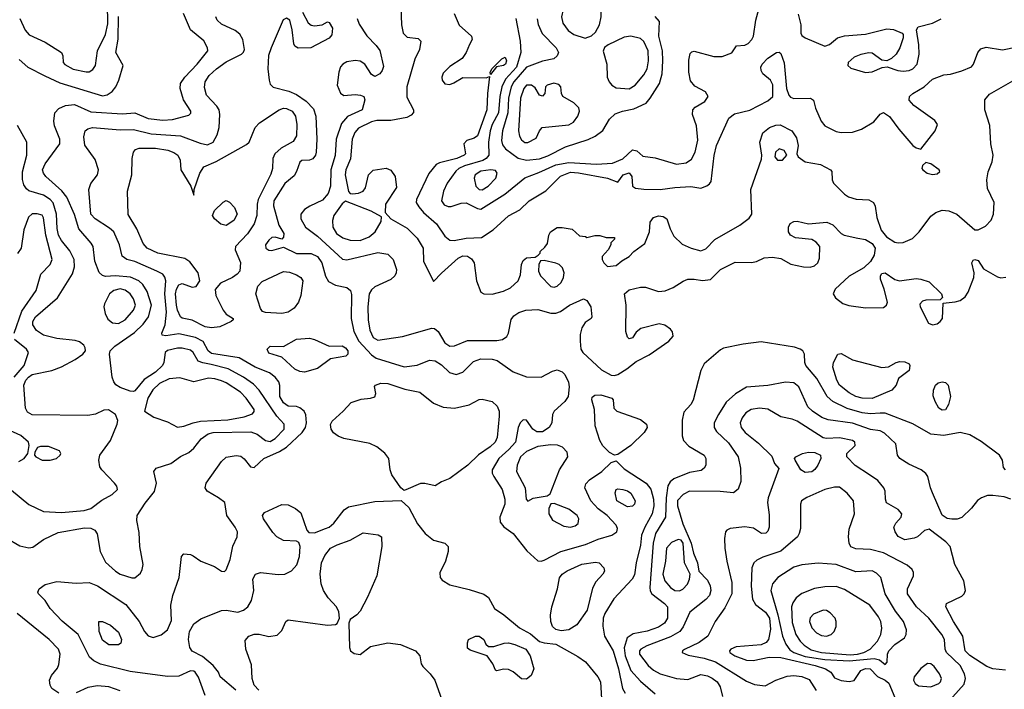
# Model space of a CAD drawing. Extents: x 1173029 to 1307123, y 522559 to 678521.
# Tile 85 of 256: x 1197818 to 1203856, y 568829 to 572937. Entities that reach past the tile are written whole.
import ezdxf

# ---------------------------------------------------------------- set-up
doc = ezdxf.new("R2010")
doc.units = 0

msp = doc.modelspace()

# ---------------------------------------------------------------- linework, layer by layer
at = {"layer": '0CON10XD'}
for points in [[(1200859.8, 572945), (1200887, 572805), (1200891.8, 572735), (1200864.1, 572645), (1200797.8, 572572.2), (1200774.6, 572525), (1200761.4, 572465), (1200754.2, 572365.8), (1200716.2, 572295), (1200702.8, 572255), (1200693.6, 572185), (1200694.8, 572105), (1200678.6, 572085), (1200657.2, 572072.8), (1200545, 572039.9), (1200511.6, 572025), (1200491.6, 572008.4), (1200440, 571935), (1200416.9, 571885), (1200405.4, 571825), (1200421.8, 571801.8), (1200445, 571790.7), (1200465, 571790.6), (1200525, 571811.6), (1200555, 571814.1), (1200625, 571778.4), (1200645, 571774.7), (1200793.3, 571866.7), (1200915, 571967.8), (1201001.3, 571998.7), (1201105, 572046.1), (1201185, 572061.8), (1201355, 572050.4), (1201452.3, 572057.7), (1201517.2, 572082.9), (1201575, 572139.2), (1201602.3, 572132.3), (1201640.3, 572100.3), (1201715, 572090), (1201845, 572050.6), (1201905, 572058.2), (1201938.5, 572081.5), (1201960.9, 572125), (1201977, 572197), (1201969.2, 572285), (1201944.3, 572355), (1201945.8, 572384.2), (1201959.7, 572400.3), (1202019.4, 572435), (1202039.5, 572465), (1202024.6, 572494.6), (1201958.3, 572528.3), (1201931.3, 572561.3), (1201921.1, 572615), (1201922.1, 572687.9), (1201930.5, 572729.5), (1201939.3, 572740.7), (1201955, 572743.3), (1202075, 572710.4), (1202125, 572710.4), (1202185.4, 572734.6), (1202213, 572777), (1202265, 572780.8), (1202285, 572791.4), (1202308.5, 572815), (1202318.8, 572835), (1202331.5, 572935), (1202369.1, 573070.9)], [(1201285, 572824.5), (1201325, 572837.1), (1201348.9, 572861.1), (1201374.6, 572905.4), (1201383.8, 572955), (1201383.8, 573005), (1201370.9, 573035), (1201331.5, 573071.5), (1201285, 573093.5), (1201225, 573067.3), (1201171.5, 573028.5), (1201150.7, 572999.3), (1201140, 572955), (1201148.4, 572915), (1201180.7, 572870.7), (1201215.9, 572845.9), (1201285, 572824.5)], [(1197819.1, 572945), (1197852.6, 572872.6), (1197875.6, 572845), (1197975, 572800), (1198074.3, 572735), (1198082.5, 572715), (1198084.3, 572675), (1198095, 572661.4), (1198145.5, 572634.5), (1198225, 572616.9), (1198245, 572617.9), (1198267.6, 572632.4), (1198283.6, 572656.3), (1198296, 572745), (1198344.8, 572845.2), (1198358.2, 572911.8), (1198355.9, 573035.9)], [(1200156.2, 573015), (1200160, 572905), (1200170, 572855), (1200195, 572830), (1200261.7, 572821.7), (1200277.5, 572805), (1200269.2, 572755), (1200241.1, 572695), (1200192.1, 572525), (1200192.2, 572462.2), (1200232, 572385), (1200232.3, 572367.7), (1200219.1, 572350.9), (1200192.2, 572337.8), (1200095, 572318.9), (1200008.7, 572318.7), (1199975, 572309.7), (1199895, 572271.2), (1199873.3, 572245), (1199856, 572205), (1199847, 572083), (1199818.9, 572015), (1199813.9, 571985), (1199835, 571882.5), (1199845, 571870), (1199858, 571868), (1199896.2, 571873.8), (1199925, 571885.8), (1199938.9, 571905), (1199956.4, 571985), (1199985, 572013.8), (1200065, 572025.4), (1200095, 572014.4), (1200120.5, 571975), (1200127.9, 571907.9), (1200061.2, 571805), (1200060, 571755), (1200093.3, 571715), (1200195, 571658.5), (1200256.1, 571596.1), (1200291.4, 571535), (1200294.5, 571455), (1200355, 571330), (1200405, 571383.1), (1200507.3, 571475), (1200535, 571487.9), (1200565, 571487.1), (1200589.1, 571469.1), (1200604.7, 571445), (1200619.4, 571335), (1200645, 571266.2), (1200665, 571256), (1200715, 571252.5), (1200785, 571271.2), (1200828, 571292), (1200874.5, 571335), (1200888.3, 571371.7), (1200894.5, 571435), (1200905, 571460.8), (1200925, 571476.9), (1200979.3, 571480.7), (1200998.3, 571491.7), (1201010, 571505), (1201010, 571515), (1201039.3, 571540.7), (1201053.8, 571565), (1201063.1, 571615), (1201073.3, 571635), (1201115, 571662.2), (1201145, 571662.9), (1201205, 571651.2), (1201251.7, 571611.7), (1201287, 571607), (1201295, 571600), (1201345, 571613.3), (1201375, 571613.3), (1201415, 571600), (1201465, 571600), (1201465, 571590), (1201442.5, 571567.5), (1201442.5, 571555), (1201427.5, 571525), (1201390, 571485), (1201390, 571465), (1201400, 571445), (1201423, 571423), (1201475, 571428.8), (1201511.2, 571458.8), (1201555, 571484), (1201585, 571514.3), (1201651.2, 571565), (1201680, 571635), (1201684.1, 571695.9), (1201705, 571723.3), (1201735, 571733.8), (1201765, 571728.8), (1201786.7, 571715), (1201806.7, 571655), (1201829.5, 571609.5), (1201880.9, 571560.9), (1201935, 571535.8), (1201995, 571518.6), (1202025, 571531.4), (1202081, 571589), (1202234.1, 571675.9), (1202291.2, 571718.8), (1202307.5, 571745), (1202300.7, 571895), (1202367.9, 572082.1), (1202369.6, 572105), (1202357.1, 572185), (1202375, 572242), (1202416.2, 572275), (1202455, 572290), (1202482.4, 572292.4), (1202554, 572255), (1202582.5, 572212.5), (1202591.2, 572165), (1202584.4, 572115), (1202591.9, 572095), (1202635.7, 572065.7), (1202728.2, 572048.2), (1202790, 572015), (1202797.5, 572005), (1202800, 571955), (1202807.5, 571935), (1202875, 571866.7), (1202899.5, 571849.5), (1202946.8, 571836.8), (1203025, 571831.1), (1203052.9, 571815), (1203064, 571794), (1203074.4, 571724.4), (1203100.3, 571645), (1203133.9, 571605), (1203185, 571573.1), (1203205, 571567.4), (1203235, 571569.4), (1203293.3, 571595), (1203334.3, 571635.7), (1203405, 571732.5), (1203435.9, 571754.1), (1203475, 571769.6), (1203515, 571765.4), (1203564.2, 571744.2), (1203675, 571647.7), (1203695, 571647.1), (1203740.5, 571669.5), (1203775, 571707.1), (1203790, 571745), (1203794.4, 571815), (1203752, 571902), (1203749.5, 571955), (1203756.4, 572003.6), (1203780.5, 572065), (1203787.3, 572105), (1203773.1, 572175), (1203767, 572287), (1203736.4, 572385), (1203736, 572445), (1203765, 572480), (1203908.7, 572561.3)], [(1197735, 569758.7), (1197819.9, 569709.9), (1197875, 569696.7), (1197897.7, 569702.2), (1197965, 569747.5), (1198055, 569790.7), (1198215, 569820.5), (1198255, 569817.8), (1198277.9, 569805), (1198293.5, 569783.5), (1198312.4, 569675), (1198345, 569608.8), (1198405, 569554.6), (1198435, 569535.5), (1198505, 569512.9), (1198525, 569512.5), (1198558.7, 569541.3), (1198570, 569565), (1198574.5, 569595.5), (1198554, 569705), (1198551.1, 569791.1), (1198536.9, 569865), (1198537.9, 569895), (1198587.8, 569972.2), (1198645, 570043.1), (1198657.5, 570095), (1198641.4, 570165), (1198654, 570185), (1198745.3, 570214.7), (1198805, 570258.1), (1198855, 570283.1), (1198885, 570309.2), (1198930, 570365), (1198973.1, 570396.9), (1199005, 570404.7), (1199235, 570408.1), (1199275, 570394.7), (1199325, 570354.7), (1199355, 570348.6), (1199385, 570367.1), (1199440.9, 570425), (1199440.9, 570455), (1199395.6, 570505.6), (1199286.6, 570665), (1199250.9, 570700.9), (1199190, 570745), (1199096.2, 570796.2), (1198992.6, 570822.6), (1198941.1, 570831.1), (1198912.8, 570842.8), (1198882.9, 570895), (1198865, 570909.4), (1198815, 570922.9), (1198785, 570922.9), (1198725, 570907.2), (1198709.2, 570895), (1198702.8, 570835), (1198694.7, 570815), (1198651.6, 570775), (1198580.5, 570729.5), (1198525, 570660.9), (1198515, 570656), (1198495, 570658.8), (1198435, 570680.3), (1198408, 570698), (1198394.6, 570715), (1198385.4, 570745), (1198369.1, 570885), (1198373.5, 570905), (1198401.8, 570935), (1198522.5, 571017.5), (1198575, 571069.6), (1198607.1, 571115), (1198626.8, 571185), (1198600.1, 571270.1), (1198572.7, 571312.7), (1198549.2, 571335), (1198498.6, 571358.6), (1198405, 571366.1), (1198345, 571360.9), (1198325, 571367.5), (1198306, 571386), (1198278, 571455), (1198268.7, 571545), (1198257, 571567), (1198180.8, 571655), (1198155, 571742.9), (1198107.8, 571847.8), (1198077.2, 571887.2), (1197978.5, 571975), (1197963.8, 571995), (1197958.8, 572015), (1197975, 572052.9), (1198063.5, 572175), (1198063.5, 572205), (1198032.2, 572285), (1198026.9, 572315), (1198034.4, 572365), (1198057.9, 572392.1), (1198099.7, 572410.3), (1198155, 572416.9), (1198255, 572372.4), (1198449.3, 572359.3), (1198524.6, 572365.4), (1198605, 572330.8), (1198695, 572320.7), (1198755, 572324.6), (1198855, 572351.2), (1198867, 572363), (1198868, 572375), (1198821.8, 572445), (1198802.5, 572515), (1198803.5, 572545), (1198830, 572585), (1198906.8, 572665), (1198971.5, 572745), (1198968.9, 572765), (1198947.8, 572807.8), (1198864.6, 572875), (1198822, 572975)], [(1197815, 572692.5), (1197868, 572645), (1197971.7, 572591.7), (1198065, 572548.8), (1198325, 572470.7), (1198355, 572476.8), (1198384.2, 572495.8), (1198407.9, 572525), (1198426.2, 572565), (1198452.5, 572655), (1198408.2, 572735), (1198422, 572818), (1198425, 572956.7)], [(1198955, 568791.8), (1198915, 568903.5), (1198895, 568933.9), (1198885, 568941.3), (1198865, 568943.3), (1198795, 568909.1), (1198725, 568907.3), (1198495, 568938.4), (1198312.9, 568982.9), (1198273.5, 569003.5), (1198246.4, 569026.4), (1198175.9, 569165), (1198078.5, 569248.5), (1198005.5, 569325), (1197973.5, 569373.5), (1197933.1, 569415), (1197930, 569425), (1197937.1, 569445), (1197975, 569473.3), (1198045, 569491.8), (1198165, 569480.8), (1198245, 569484.4), (1198295, 569464.4), (1198469.7, 569349.7), (1198551.5, 569245), (1198583.6, 569183.7), (1198605, 569156.9), (1198637, 569147), (1198686, 569164), (1198725, 569194.3), (1198749.1, 569250.9), (1198745.4, 569345), (1198756.5, 569405), (1198795.5, 569515), (1198810, 569645), (1198825, 569660), (1198865, 569656.7), (1198881.7, 569648.3), (1198928.8, 569615), (1199013.6, 569583.6), (1199055, 569554), (1199075, 569552), (1199085, 569562), (1199109.5, 569625), (1199125, 569707.5), (1199151.4, 569765), (1199153.1, 569795), (1199140, 569825), (1199087.5, 569895), (1199075.8, 569975), (1199038.1, 570005), (1198967.8, 570045), (1198956.4, 570065), (1198961.2, 570095), (1199055, 570226.9), (1199085, 570254.4), (1199145, 570264.4), (1199175, 570259.4), (1199195, 570244), (1199234, 570195), (1199255, 570190), (1199315, 570245.4), (1199412.2, 570287.8), (1199454.5, 570315.5), (1199550.4, 570405), (1199570.7, 570435), (1199577.5, 570465), (1199572.9, 570512.9), (1199562.5, 570535), (1199536.4, 570556.4), (1199515, 570564.4), (1199465, 570566.9), (1199435, 570587.3), (1199414.2, 570625), (1199412.6, 570692.6), (1199406.2, 570715), (1199383.8, 570745), (1199350.5, 570770.5), (1199261.9, 570805), (1199163.5, 570863.5), (1198995, 570889.8), (1198974.2, 570905), (1198942.8, 570962.8), (1198897.2, 570987.2), (1198795, 571010.4), (1198715, 570998.1), (1198691.2, 571001.2), (1198690, 571015), (1198711.1, 571065), (1198717.7, 571142.3), (1198708.7, 571255), (1198713.4, 571335), (1198708.4, 571358.4), (1198695.2, 571375.2), (1198660, 571395), (1198525, 571453.1), (1198475, 571466.5), (1198445.5, 571485.5), (1198430.9, 571555), (1198394.6, 571635), (1198369, 571659), (1198281.5, 571715), (1198254.6, 571745), (1198241.5, 571895), (1198255, 571931.4), (1198294.6, 571985), (1198301.2, 572015), (1198280.2, 572080.2), (1198218.1, 572168.1), (1198212, 572218), (1198220.5, 572255), (1198235, 572268.2), (1198265, 572275.9), (1198435, 572261.2), (1198515, 572263.5), (1198625, 572236.7), (1198805, 572224.8), (1198925, 572178.7), (1198970.3, 572169.7), (1199005, 572185.5), (1199029.6, 572230.4), (1199041.9, 572275), (1199045.7, 572355), (1199040.5, 572385), (1199027.3, 572407.3), (1198963.2, 572475), (1198950.5, 572520.5), (1198954.7, 572555), (1198980.4, 572595), (1199025, 572635.4), (1199085, 572679.4), (1199178.5, 572725), (1199191.3, 572738.7), (1199196.1, 572755), (1199186.7, 572815), (1199168.2, 572848.2), (1199139.9, 572869.9), (1199055, 572909.2), (1199028.5, 572935), (1199020.5, 572955)], [(1199552.7, 572982.7), (1199587.9, 572917.9), (1199605, 572904), (1199625, 572900), (1199673.9, 572906.1), (1199705, 572923.3), (1199715, 572920), (1199735.6, 572885), (1199732.9, 572845), (1199715, 572824.3), (1199603.9, 572763.9), (1199525, 572762), (1199505, 572773.8), (1199498.3, 572788.3), (1199489.2, 572875), (1199473.9, 572933.9), (1199455, 572945.8), (1199434.6, 572935.4), (1199359.2, 572765), (1199343.6, 572716.4), (1199340.5, 572635), (1199348.2, 572565), (1199355, 572542), (1199372.2, 572522.2), (1199468, 572498), (1199515, 572478.5), (1199575, 572436.6), (1199620.4, 572390.4), (1199633.5, 572345), (1199640, 572205), (1199636.2, 572125), (1199631.9, 572105), (1199615, 572084.3), (1199595, 572075.7), (1199547.7, 572072.3), (1199535, 572063.3), (1199515.8, 572005), (1199500.9, 571979.1), (1199445, 571933.1), (1199376.9, 571825), (1199373.9, 571795), (1199407.4, 571677.4), (1199436.9, 571625), (1199435, 571602.5), (1199425, 571590), (1199385, 571602.5), (1199365, 571600.8), (1199345.4, 571584.6), (1199325.7, 571555), (1199327.5, 571535), (1199345, 571523.6), (1199365, 571520.9), (1199435, 571541.4), (1199515, 571503.5), (1199605, 571502.2), (1199645, 571484.6), (1199670.7, 571445), (1199694.1, 571364.1), (1199711.5, 571331.5), (1199755, 571308.7), (1199824, 571294), (1199846.1, 571276.1), (1199851.9, 571251.9), (1199850.7, 571105), (1199866.2, 571025), (1199898.2, 570965), (1199975, 570880.8), (1200005, 570860.5), (1200175, 570807.1), (1200255, 570816.9), (1200331.2, 570848.8), (1200365.3, 570845.3), (1200405, 570819.5), (1200453.4, 570773.4), (1200495, 570760), (1200535, 570775.8), (1200600.3, 570839.7), (1200645, 570857.4), (1200715, 570853.6), (1200746.1, 570846.1), (1200845, 570777.7), (1200925, 570745.9), (1201015, 570744.7), (1201085, 570781.5), (1201115, 570789.4), (1201145, 570777.5), (1201161.3, 570761.3), (1201183.2, 570713.2), (1201186.9, 570685), (1201182.1, 570625), (1201161.8, 570595), (1201094.6, 570535), (1201086.2, 570515), (1201081.1, 570465), (1201064.8, 570435.2), (1201025, 570409.6), (1200988.4, 570408.4), (1200964.2, 570424.2), (1200925, 570480.4), (1200905, 570481.5), (1200887.7, 570465), (1200873.9, 570436.1), (1200858.4, 570345), (1200818.6, 570301.3), (1200757.3, 570245), (1200714.5, 570175), (1200715.4, 570155), (1200724.6, 570135), (1200776.9, 570055), (1200793.2, 569995), (1200793.1, 569965), (1200761.4, 569885), (1200764, 569855), (1200787, 569827), (1200845, 569784.3), (1200928.1, 569678.1), (1200995, 569617.5), (1201015, 569615.5), (1201035, 569621.8), (1201135.7, 569674.3), (1201288.5, 569718.5), (1201365, 569749.5), (1201450, 569775), (1201480.6, 569795), (1201484.4, 569815), (1201475, 569835.7), (1201420.5, 569895), (1201365, 569936), (1201319.6, 569985), (1201284.5, 570065), (1201290.2, 570089.8), (1201312.5, 570115), (1201388.9, 570165), (1201445, 570220.8), (1201475, 570230.8), (1201525, 570180.9), (1201660.4, 570095), (1201687.4, 570057.4), (1201705.7, 569995), (1201706.6, 569955), (1201696.9, 569905), (1201651.6, 569825), (1201631.8, 569775), (1201624.5, 569714.5), (1201597.7, 569605), (1201588.9, 569531.1), (1201572.9, 569505), (1201460.8, 569385), (1201406.9, 569295), (1201396.7, 569265), (1201393.1, 569216.9), (1201404.6, 569155), (1201457.3, 569065), (1201489.3, 568955)], [(1199887.3, 572945), (1199899.9, 572909.9), (1199947.1, 572837.1), (1200005, 572779.5), (1200027.3, 572747.3), (1200049.3, 572650.7), (1200040.6, 572625), (1200025.6, 572605), (1199995, 572587.5), (1199975, 572600), (1199934.3, 572665), (1199905, 572683.3), (1199875, 572687.5), (1199825, 572678.2), (1199799.2, 572665), (1199785, 572648.8), (1199774.4, 572615), (1199764.3, 572535), (1199785.9, 572485.9), (1199805, 572471.2), (1199875, 572478.1), (1199907.5, 572475), (1199928.8, 572465), (1199934, 572445), (1199917.5, 572385), (1199827.5, 572342.5), (1199790.5, 572299.5), (1199758, 572205), (1199753.1, 572103.1), (1199727, 572015), (1199723.6, 571915), (1199710.1, 571869.9), (1199675, 571830.5), (1199596.4, 571793.7), (1199565, 571772.5), (1199542.9, 571745), (1199541.5, 571715), (1199570, 571665), (1199645, 571608.4), (1199797.6, 571467.6), (1199825, 571463.8), (1200015, 571509.7), (1200075, 571497.9), (1200108.2, 571465), (1200128.2, 571405), (1200127.5, 571385), (1200118.5, 571365), (1200095, 571343.9), (1199995, 571298.4), (1199975, 571280), (1199961.9, 571255), (1199952.1, 571175), (1199955.3, 571095), (1199965, 571032), (1199985, 570987.9), (1200015, 570972), (1200164.6, 570994.6), (1200345, 571044.1), (1200362.6, 571042.6), (1200385.2, 571025.2), (1200425, 570953.8), (1200455, 570934.6), (1200485, 570937.3), (1200565, 570969.6), (1200745, 570968.4), (1200778, 570975), (1200805, 570994.3), (1200815.5, 571015), (1200831.7, 571098.3), (1200849.1, 571120.9), (1200879.6, 571140.4), (1200922.5, 571155), (1200995, 571158.9), (1201075, 571136.2), (1201105, 571136.4), (1201135, 571147.5), (1201189.2, 571185), (1201275, 571224.3), (1201295.4, 571215.4), (1201320.8, 571175), (1201327.5, 571115), (1201322.5, 571105), (1201285, 571078.8), (1201265.9, 571045.9), (1201255.4, 571005), (1201254.6, 570965), (1201259.1, 570915), (1201270.9, 570895), (1201385, 570789.1), (1201445, 570756.9), (1201465, 570754.4), (1201485, 570760.6), (1201542, 570795), (1201599.1, 570840.9), (1201678.9, 570881.1), (1201799.4, 570965), (1201825.6, 570995), (1201822.1, 571022.1), (1201809.3, 571039.3), (1201773.6, 571063.6), (1201739.1, 571070.9), (1201627, 571043), (1201599.3, 571020.7), (1201575, 570986.2), (1201555, 570978.8), (1201545, 570990), (1201534.4, 571025), (1201537.5, 571185), (1201526.9, 571255), (1201555, 571279.6), (1201625, 571296.2), (1201655, 571295.5), (1201735, 571270.5), (1201776.2, 571273.8), (1201826, 571294), (1201886.4, 571333.6), (1201915, 571345.4), (1201953.8, 571346.2), (1202005, 571336.2), (1202055, 571344.2), (1202115, 571405.5), (1202205, 571450), (1202305, 571447.5), (1202337, 571453), (1202384.2, 571475.8), (1202435, 571480), (1202485, 571471.5), (1202547.7, 571437.7), (1202625, 571420.3), (1202665, 571418.7), (1202692.8, 571427.2), (1202712.2, 571445), (1202723.6, 571475), (1202724.5, 571545), (1202702.4, 571572.4), (1202675, 571587.9), (1202575, 571598.5), (1202544.3, 571615), (1202533.1, 571635), (1202533.1, 571665), (1202543.8, 571686.2), (1202565, 571699.2), (1202585, 571701.4), (1202655, 571684.5), (1202767.5, 571695), (1202805, 571678), (1202855, 571626), (1202874.6, 571614.6), (1202957.5, 571597.5), (1203005, 571589.3), (1203045.3, 571565), (1203064.7, 571535), (1203057.6, 571492.4), (1203035.5, 571454.5), (1202995.5, 571414.5), (1202905.5, 571364.5), (1202818.8, 571285), (1202806.2, 571255), (1202821.7, 571231.7), (1202865.9, 571195.9), (1202903.4, 571183.4), (1203005, 571170.5), (1203115, 571170.8), (1203133.8, 571185), (1203138.8, 571205), (1203120, 571285), (1203095.8, 571345), (1203096, 571365), (1203105, 571380), (1203125, 571384), (1203185, 571343.8), (1203213.9, 571336.1), (1203315, 571350), (1203345, 571346), (1203395, 571328.8), (1203470, 571255), (1203476.7, 571233.3), (1203461.7, 571218.3), (1203375, 571216.2), (1203355, 571210), (1203337, 571193), (1203340, 571175), (1203391.2, 571075), (1203415.8, 571064.2), (1203445, 571071.2), (1203462.5, 571085)], [(1200481.5, 572975), (1200513.3, 572903.3), (1200589.2, 572835), (1200592.9, 572815), (1200577.1, 572785)], [(1200992.1, 572942.1), (1200997.2, 572907.2), (1201021.7, 572851.7), (1201108.1, 572765), (1201122.2, 572735), (1201114.3, 572715), (1201093.6, 572696.4), (1201025, 572681.9), (1200925.2, 572644.8), (1200849, 572555), (1200832, 572525), (1200815.1, 572455), (1200811.2, 572365), (1200778, 572255), (1200772.1, 572195), (1200779.5, 572169.5), (1200796.8, 572145), (1200875, 572087.5), (1200925, 572076.3)], [(1200925, 572076.3), (1201005, 572083.1), (1201057.7, 572102.3), (1201165, 572156.9), (1201305, 572201.1), (1201347, 572223), (1201393.2, 572256.8), (1201435, 572326.2), (1201470.6, 572359.4), (1201515, 572376.5), (1201585, 572390.9), (1201659.4, 572425), (1201685.3, 572454.7), (1201740.7, 572545), (1201758, 572605), (1201762.5, 572685), (1201760, 572745), (1201737.6, 572835), (1201742.1, 572925), (1201715, 572956.2)], [(1202590.9, 572970.9), (1202608.5, 572905), (1202607.5, 572855), (1202615, 572840), (1202635.6, 572825.6), (1202755, 572774.4), (1202785, 572784.2), (1202833.3, 572825), (1202875, 572838), (1203005, 572848.1), (1203135, 572880.6), (1203175.8, 572875.8), (1203230, 572855), (1203236.4, 572846.4), (1203236.2, 572825), (1203215.9, 572764.1), (1203193.8, 572725), (1203165, 572698.8), (1203135, 572683.8), (1203105, 572688), (1203045, 572731.2), (1203025, 572734), (1202975.8, 572724.2), (1202935, 572708), (1202898, 572675), (1202896, 572655), (1202915, 572638.6), (1203003.9, 572613.9), (1203045, 572616.5), (1203106.7, 572643.3), (1203137.7, 572647.7), (1203202.5, 572625), (1203235, 572622.2), (1203272.5, 572625), (1203295.7, 572635), (1203320.9, 572665), (1203333.8, 572725), (1203332.2, 572782.2), (1203316.7, 572875), (1203326.7, 572893.3), (1203415, 572915.6), (1203468.3, 572941.7)], [(1201555, 572512.6), (1201593.2, 572535), (1201645, 572598.2), (1201665.2, 572635), (1201674.8, 572685), (1201672, 572745), (1201645, 572803.6), (1201625, 572820.9), (1201565, 572836.8), (1201525, 572829.2), (1201427, 572783), (1201404.6, 572765.4), (1201396.8, 572743.2), (1201418.5, 572665), (1201421.5, 572585), (1201431.9, 572555), (1201450, 572535), (1201475, 572520), (1201555, 572512.6)], [(1200577.1, 572785), (1200555.6, 572735), (1200531.2, 572698.8), (1200455, 572649.2), (1200415, 572608.8), (1200406, 572585), (1200408, 572565), (1200424.5, 572544.5), (1200455, 572539.4), (1200481.3, 572548.7), (1200535, 572582), (1200678.8, 572581.2), (1200698.3, 572588.3), (1200686.8, 572485), (1200683.6, 572385), (1200625, 572224.3), (1200605, 572209.4), (1200560, 572195), (1200541.4, 572175), (1200551.4, 572115), (1200542.9, 572105), (1200497.8, 572085), (1200392, 572058), (1200372.1, 572047.9), (1200327.5, 571992.5), (1200250.8, 571835), (1200249.2, 571815), (1200265, 571788.5), (1200294.3, 571754.3), (1200375, 571683.8), (1200425, 571609.1), (1200455, 571585.4), (1200483.3, 571583.3), (1200555, 571596.5), (1200649.1, 571600.9), (1200721.7, 571648.3), (1200815, 571734.4), (1200885, 571770), (1200942.9, 571825), (1201045, 571887.8), (1201133.9, 571976.2), (1201195, 572000.8), (1201245, 571998.4), (1201422.5, 571965), (1201485, 571940), (1201518.8, 571985), (1201555, 571996.7), (1201571.9, 571975), (1201576.1, 571916.1), (1201594.3, 571904.3), (1201645, 571897.1), (1201745, 571895.3), (1201835, 571906.9), (1201934.5, 571914.5), (1201995, 571904.2), (1202032.7, 571917.3), (1202049.1, 571930.9), (1202057.5, 571945), (1202076, 572104), (1202092, 572165), (1202166.8, 572333.2), (1202200.9, 572359.1), (1202295, 572381.5), (1202405, 572439.5), (1202435.8, 572465), (1202437.3, 572537.3), (1202421.2, 572565), (1202374.2, 572605), (1202364.2, 572625), (1202362.9, 572645), (1202371.4, 572665), (1202405, 572700), (1202460, 572735), (1202475, 572737.5), (1202485, 572728.8), (1202505, 572673.3), (1202520, 572515), (1202534, 572475), (1202545, 572462.5), (1202565, 572454.4), (1202667.5, 572455), (1202685, 572442.5), (1202698.1, 572395), (1202732.5, 572315), (1202755, 572286.9), (1202825, 572250.9), (1202855, 572244.6), (1202925, 572246.4), (1202981.2, 572265), (1203055, 572310), (1203095, 572356.7), (1203115, 572367.5), (1203152.7, 572342.7), (1203210, 572265), (1203295, 572165.8), (1203315, 572150), (1203345, 572143.3), (1203432.9, 572255), (1203445.7, 572295), (1203429.4, 572319.4), (1203300.2, 572410.2), (1203273.1, 572443.1), (1203274.5, 572465), (1203295.6, 572485), (1203365, 572524.5), (1203415, 572571.4), (1203485, 572599.2), (1203525, 572603.8), (1203595, 572623.8), (1203655, 572648.8), (1203668, 572665), (1203694, 572735), (1203712.7, 572757.3), (1203745, 572768.1), (1203845, 572752.7), (1203935, 572769.6)], [(1200705, 572600), (1200703.3, 572615), (1200715, 572637.5), (1200775, 572696.2), (1200795, 572706.7), (1200802.9, 572685), (1200797.8, 572665), (1200785, 572655.7), (1200742.5, 572647.5), (1200705, 572600)], [(1200935, 572183.8), (1200985, 572210), (1201006, 572255), (1201022.5, 572275), (1201185, 572291.8), (1201215, 572308.5), (1201241.2, 572345), (1201250.4, 572375), (1201245.9, 572395.9), (1201216.4, 572426.3), (1201148, 572465), (1201140, 572485), (1201136.2, 572525), (1201125, 572540), (1201093.2, 572546.8), (1201053.3, 572535), (1201043.3, 572525), (1201037.5, 572485), (1201025, 572467.5), (1201005, 572473.3), (1200979.4, 572519.4), (1200956.7, 572535), (1200925, 572535.5), (1200908.7, 572515), (1200888.2, 572455), (1200877.5, 572255), (1200883.2, 572223.2), (1200895, 572200), (1200915, 572184.6), (1200935, 572183.8)], [(1198995, 571046.9), (1198955, 571052.4), (1198875, 571094.6), (1198815, 571106.5), (1198805, 571113.3), (1198785.2, 571155), (1198778.8, 571185), (1198772.8, 571255), (1198779.6, 571285), (1198795, 571310), (1198815, 571318.4), (1198875, 571296.5), (1198900, 571300), (1198922.7, 571335), (1198913.1, 571385), (1198861.2, 571451.2), (1198831.7, 571471.7), (1198665, 571503.8), (1198600.5, 571535), (1198574.7, 571564.7), (1198535.6, 571655), (1198482.6, 571742.6), (1198479.6, 571885), (1198506.1, 571985), (1198506.9, 572085), (1198515, 572123.8), (1198528.9, 572141.1), (1198550.7, 572149.3), (1198651.2, 572148.8), (1198726.7, 572136.7), (1198762.9, 572122.9), (1198788.6, 572105), (1198802.9, 572075), (1198806.9, 572015), (1198868, 571915), (1198885, 571860), (1198888.8, 571895), (1198922.9, 571995), (1198946.6, 572033.4), (1199022.7, 572067.3), (1199208.9, 572171.1), (1199225, 572186.2), (1199261.5, 572275), (1199289.5, 572305), (1199410, 572385), (1199435, 572394.7), (1199455, 572393.1), (1199489.5, 572375), (1199509.2, 572345), (1199518.5, 572295), (1199516.2, 572225), (1199495, 572190), (1199421.1, 572148.9), (1199383.3, 572115), (1199370.9, 572085), (1199368.1, 572025), (1199358.9, 571988.9), (1199281.4, 571835), (1199274.8, 571805), (1199272.7, 571735), (1199255.3, 571685), (1199215.6, 571624.4), (1199141.5, 571545), (1199139.5, 571525), (1199171.7, 571448.3), (1199167.5, 571395), (1199152, 571375), (1199123.9, 571356.1), (1199048.5, 571321.5), (1199017.6, 571282.4), (1199020.3, 571245), (1199065, 571155.7), (1199085, 571130), (1199126.7, 571105), (1199126.7, 571095), (1199114.1, 571085.9), (1199045, 571053.7), (1198995, 571046.9)], [(1197768, 570052), (1197874.1, 569964.1), (1197965, 569920.4), (1198075, 569914), (1198213.8, 569926.2), (1198255, 569938.1), (1198321.2, 569988.8), (1198386.1, 570023.9), (1198417.1, 570055), (1198413.1, 570075), (1198399.5, 570095), (1198321.1, 570175), (1198310.5, 570195), (1198303.2, 570235), (1198309.1, 570265), (1198375.3, 570355), (1198415.6, 570455), (1198419.4, 570479.4), (1198406.2, 570515), (1198363.2, 570543.2), (1198335, 570542.2), (1198282, 570518), (1198235, 570509.3), (1197895, 570514), (1197865, 570530), (1197854.1, 570555), (1197842.6, 570695), (1197854.8, 570725), (1197871.1, 570745), (1197895, 570759.8), (1198014.8, 570785.2), (1198075, 570807.2), (1198158, 570852), (1198205.6, 570885), (1198222.2, 570905), (1198220.6, 570925), (1198210.7, 570940.7), (1198185, 570960.6), (1198158.6, 570968.6), (1198045, 570980.8), (1197965, 571002.5), (1197920.3, 571030.3), (1197898.9, 571065), (1197899.3, 571085), (1197915.9, 571115), (1198049.5, 571230.5), (1198142.8, 571377.2), (1198155, 571420), (1198152.1, 571465), (1198125, 571518.6), (1198075, 571582.1), (1198056.7, 571615), (1198047.1, 571657.1), (1198043.2, 571745), (1198023.4, 571813.4), (1198004.8, 571834.8), (1197965, 571860), (1197875, 571886.8), (1197859.1, 571899.2), (1197844.3, 571924.2), (1197836.3, 571956.3), (1197834.7, 572004.7), (1197861.8, 572105), (1197861.3, 572185), (1197805, 572288.5)], [(1202465, 572074.3), (1202495, 572074.4), (1202522.5, 572105), (1202505, 572134), (1202475, 572144), (1202452.5, 572125), (1202448.6, 572095), (1202465, 572074.3)], [(1203415, 571987.5), (1203445, 571992), (1203460, 572005), (1203456.7, 572015), (1203405, 572052), (1203375, 572060), (1203355, 572042.5), (1203351.2, 572025), (1203356.2, 572015), (1203383.8, 571995), (1203415, 571987.5)], [(1200655, 571894.1), (1200690, 571915), (1200737.5, 571965), (1200745.6, 571995), (1200735, 572011.4), (1200706.6, 572016.6), (1200645, 572008.1), (1200610.8, 571985), (1200604, 571965), (1200614.7, 571915), (1200634.8, 571894.8), (1200655, 571894.1)], [(1199085, 571673.8), (1199052, 571682), (1199011.9, 571715), (1199000.5, 571735), (1199013.5, 571766.5), (1199065, 571818.6), (1199085, 571827.1), (1199105, 571818), (1199135.8, 571785), (1199151.1, 571745), (1199131.1, 571705), (1199085, 571673.8)], [(1199905, 571583), (1199960.5, 571605), (1199998.9, 571635), (1200035, 571700), (1200037.5, 571727.5), (1199973, 571763), (1199815, 571822.9), (1199795, 571807.5), (1199744.1, 571735), (1199735.3, 571705), (1199737.7, 571665), (1199761.2, 571625), (1199799.5, 571599.5), (1199844.8, 571584.8), (1199905, 571583)], [(1197783.5, 571015), (1197831.8, 571148.2), (1197920, 571275), (1197946.8, 571375), (1198005.4, 571434.6), (1198016.5, 571465), (1197979, 571615), (1197965, 571722), (1197955, 571737.5), (1197925, 571746.2), (1197895, 571745.5), (1197872, 571725), (1197842.5, 571647.5), (1197827.3, 571535), (1197805, 571503.5)], [(1201095, 571295.5), (1201115, 571302.2), (1201137.8, 571325), (1201153.5, 571355), (1201157.1, 571385), (1201145.7, 571415.7), (1201125.8, 571435.8), (1201105, 571444), (1201035, 571460), (1201011.7, 571458.3), (1201002.5, 571435), (1201000, 571395), (1201012, 571365), (1201075, 571299.5), (1201095, 571295.5)], [(1203462.5, 571085), (1203476.7, 571105), (1203481.7, 571198.3), (1203555, 571205.5), (1203585, 571214.6), (1203615, 571237.3), (1203634, 571265), (1203670, 571355), (1203671.9, 571385), (1203657.1, 571445), (1203665, 571462), (1203675, 571466.9), (1203695, 571459.2), (1203728.3, 571408.3), (1203815, 571360.5), (1203835, 571352.9), (1203865, 571358.5)], [(1199425, 571135.4), (1199325, 571140.8), (1199307.5, 571147.5), (1199295.7, 571165.7), (1199266.4, 571255), (1199278.6, 571301.4), (1199305, 571331.9), (1199435, 571391.5), (1199472.6, 571387.4), (1199515, 571371.8), (1199541.4, 571355), (1199554.4, 571335), (1199541.8, 571245), (1199528.1, 571205), (1199501.9, 571168.1), (1199465, 571142.1), (1199425, 571135.4)], [(1198425, 571073.8), (1198465, 571095.4), (1198516, 571155), (1198528.6, 571185), (1198515, 571224.3), (1198495.4, 571255), (1198465, 571278.3), (1198435, 571287), (1198395, 571275.3), (1198369.6, 571255), (1198337.8, 571195), (1198333.3, 571175), (1198341.9, 571135), (1198359.5, 571099.5), (1198387.2, 571077.2), (1198425, 571073.8)], [(1197784, 570745), (1197846, 570815), (1197871.2, 570895), (1197860.4, 570915), (1197785.5, 570975)], [(1199565, 570774.6), (1199535, 570778.2), (1199505, 570793.8), (1199425, 570867.5), (1199345, 570892.1), (1199335.6, 570915), (1199355, 570934.4), (1199435, 570932.7), (1199515, 570977.5), (1199595, 570983.1), (1199625, 570975.8), (1199715, 570934.3), (1199795, 570936.2), (1199815, 570924.5), (1199829.6, 570905), (1199829.5, 570885), (1199817.2, 570872.8), (1199725, 570857.5), (1199645, 570797.1), (1199565, 570774.6)], [(1203863.3, 570175), (1203850.5, 570190.5), (1203844, 570235), (1203825.8, 570265), (1203715, 570350), (1203645, 570390), (1203585, 570404.7), (1203485, 570386.6), (1203405.3, 570395.3), (1203295, 570457.3), (1203125, 570523.6), (1203095, 570523.8), (1203035, 570518.9), (1202983.6, 570526.4), (1202892.7, 570552.7), (1202804.1, 570594.1), (1202769.6, 570625), (1202707.3, 570735), (1202639.6, 570815), (1202632.9, 570835), (1202631.2, 570885), (1202620.5, 570905), (1202605, 570916.5), (1202568.6, 570928.6), (1202365, 570961.9), (1202255, 570946.8), (1202135, 570921.2), (1202115, 570911.3), (1202015, 570825.3), (1201995.2, 570785), (1201947.7, 570602.3), (1201933.6, 570576.3), (1201890.9, 570529.1), (1201879.8, 570480.2), (1201880.5, 570385), (1201888.1, 570355), (1201921.1, 570321.1), (1202015.6, 570265), (1202025.6, 570245), (1202025.6, 570205), (1202015.8, 570185), (1201997.8, 570172.2), (1201925, 570159.2), (1201829.7, 570120.3), (1201807.8, 570102.2), (1201792.7, 570077.3), (1201781.9, 570005), (1201778.7, 569885), (1201718, 569785), (1201702, 569725), (1201682.1, 569455), (1201684.3, 569434.3), (1201694.8, 569414.8), (1201773.2, 569355), (1201790, 569335), (1201790.7, 569265), (1201771.8, 569235), (1201735, 569209.7), (1201665, 569186.2), (1201580.1, 569169.9), (1201543.9, 569145), (1201525.8, 569084.2), (1201530.7, 569035), (1201565, 568945.4), (1201625, 568880.4), (1201715, 568801.2)], [(1203045, 570613.6), (1202985.3, 570614.7), (1202945, 570625.3), (1202905, 570648.5), (1202845, 570695.5), (1202828.7, 570725), (1202803.6, 570806.4), (1202807.5, 570835), (1202835, 570886.2), (1202855, 570888.8), (1202925, 570849.5), (1203105, 570804.2), (1203145, 570808), (1203193.8, 570835), (1203215, 570839.4), (1203245, 570838), (1203272.5, 570825), (1203277.5, 570815), (1203273.3, 570785), (1203206.7, 570735), (1203193.3, 570695), (1203166.7, 570665), (1203045, 570613.6)], [(1198785, 570438.4), (1198825, 570443.7), (1198881.9, 570465), (1198926.4, 570473.6), (1199095, 570482.3), (1199195, 570500.7), (1199245, 570518.8), (1199256.4, 570533.7), (1199256.8, 570545), (1199207.3, 570615), (1199172.7, 570652.7), (1199085, 570710.3), (1199055, 570722.6), (1199015, 570734.7), (1198975, 570737.9), (1198885, 570715.3), (1198800.6, 570740.6), (1198735, 570734.7), (1198675.4, 570705), (1198635, 570667.1), (1198602.9, 570615), (1198583.3, 570535), (1198639.7, 570499.7), (1198725, 570469.5), (1198785, 570438.4)], [(1200175, 570050), (1200155, 570066), (1200099.5, 570145), (1200089.1, 570175), (1200081.5, 570245), (1200058.2, 570278.2), (1200007.3, 570317.3), (1199965, 570337.5), (1199805, 570368.2), (1199771.4, 570381.4), (1199743.4, 570403.4), (1199728.8, 570425), (1199724.6, 570454.6), (1199733.8, 570475), (1199801.4, 570535), (1199850.7, 570589.3), (1199911.3, 570608.7), (1199970, 570615), (1199995, 570624), (1200001.2, 570645), (1199993, 570687), (1200000, 570695), (1200033.2, 570706.8), (1200075.6, 570704.4), (1200180.7, 570670.7), (1200271.5, 570651.5), (1200355, 570585.4), (1200415, 570559.6), (1200485, 570554.7), (1200574.2, 570575), (1200635, 570606.2), (1200655, 570609.5), (1200714.6, 570594.6), (1200745.9, 570565.9), (1200758.8, 570535), (1200758.9, 570505), (1200745.3, 570375), (1200734.6, 570345), (1200703.4, 570316.6), (1200631.3, 570268.7), (1200566.4, 570205), (1200455, 570123.1), (1200405, 570102), (1200365, 570076.7), (1200302.1, 570092.1), (1200275, 570092.2), (1200185, 570053.3), (1200175, 570050)], [(1203895, 569995.5), (1203855, 570010), (1203785, 570019.2), (1203752.6, 570017.4), (1203715.4, 570004.6), (1203692, 569988), (1203655, 569941.4), (1203595, 569884.4), (1203566.9, 569873.1), (1203535, 569872.3), (1203505, 569878.2), (1203475, 569897.9), (1203415.9, 570035), (1203402.5, 570065), (1203386.7, 570135), (1203373.9, 570153.9), (1203345.9, 570175.9), (1203269.9, 570209.9), (1203216.2, 570246.2), (1203201.4, 570265), (1203190.8, 570335), (1203121.2, 570401.2), (1203095, 570414.6), (1203035, 570423.1), (1202925, 570461.3), (1202775, 570481.9), (1202736.8, 570496.8), (1202679.5, 570535), (1202652, 570562), (1202595, 570684.3), (1202565, 570710), (1202515, 570714.5), (1202405, 570693.6), (1202275, 570682.9), (1202207.4, 570642.6), (1202149.5, 570590.5), (1202103.8, 570515), (1202077.5, 570465), (1202076.9, 570435), (1202091.2, 570411.2), (1202165, 570341.5), (1202223.8, 570255), (1202238.8, 570185), (1202240.5, 570105), (1202223.6, 570056.4), (1202195, 570035.7), (1202113.8, 570043.8), (1201925.3, 570044.7), (1201885.7, 570024.3), (1201852.2, 569987.8), (1201852.4, 569955), (1201884.6, 569844.6), (1201935.5, 569725), (1201949.5, 569665), (1201973.9, 569606.1), (1201982.5, 569555), (1202035, 569500), (1202051.8, 569465), (1202057.3, 569435), (1202047.5, 569405), (1202025, 569379.4), (1201927.1, 569302.9), (1201887.4, 569212.6), (1201865.2, 569184.8), (1201809, 569151), (1201663.6, 569096.4), (1201626.9, 569075), (1201618.9, 569065), (1201618.7, 569045), (1201671.2, 568975), (1201705, 568946.6), (1201745, 568924.1), (1201845, 568895.4), (1201915, 568890.6), (1201995, 568920.4), (1202035, 568913.1), (1202065, 568898.5), (1202094.4, 568875), (1202113.5, 568845), (1202128.5, 568785)], [(1203475, 570540.8), (1203455, 570553.8), (1203432, 570595), (1203420.5, 570630.5), (1203421.2, 570665), (1203433.9, 570696.1), (1203450.5, 570709.5), (1203475, 570716.2), (1203495, 570711.2), (1203511.2, 570695), (1203525.6, 570625), (1203514.4, 570575.6), (1203495, 570544.2), (1203475, 570540.8)], [(1201465, 570265.6), (1201435, 570281.5), (1201393.1, 570323.1), (1201374.8, 570354.8), (1201347.1, 570445), (1201342.7, 570545), (1201326, 570605), (1201328, 570622), (1201345.6, 570634.4), (1201382.5, 570635), (1201448.8, 570615), (1201458, 570605), (1201462, 570555), (1201480, 570535), (1201624.1, 570484.1), (1201661.9, 570455), (1201665.6, 570435), (1201646.7, 570405), (1201565.6, 570324.4), (1201485, 570269.5), (1201465, 570265.6)], [(1203863.4, 568946.6), (1203785, 568954.1), (1203749.2, 568969.2), (1203645, 569037.5), (1203616.7, 569065), (1203600.7, 569155), (1203543.9, 569245), (1203497.1, 569335), (1203501.2, 569355), (1203595, 569400), (1203610, 569415), (1203618.5, 569435), (1203607.3, 569495), (1203553.5, 569595), (1203524.7, 569704.7), (1203498.1, 569735), (1203395, 569811.4), (1203366.8, 569803.2), (1203324.3, 569765.7), (1203304.2, 569755.8), (1203245, 569747.1), (1203205, 569767.5), (1203185.7, 569795), (1203178.6, 569825), (1203190.9, 569849.1), (1203222.5, 569885), (1203227.5, 569905), (1203205, 569933.3), (1203134.2, 569974.2), (1203126.4, 569996.4), (1203126.2, 570045), (1203118, 570065), (1203079.5, 570109.5), (1203029.2, 570145), (1202941.5, 570201.5), (1202890, 570255), (1202890.8, 570275), (1202941.9, 570325), (1202940, 570345), (1202925.8, 570355), (1202845, 570371.3), (1202765, 570368), (1202745, 570372.5), (1202585.6, 570475), (1202555, 570487.2), (1202485, 570500.4), (1202405, 570547.3), (1202355, 570554.7), (1202304, 570545), (1202270.6, 570525), (1202249.1, 570495), (1202236.5, 570465), (1202242.7, 570435), (1202266.4, 570405), (1202349.6, 570339.6), (1202429.5, 570259.5), (1202447.5, 570215), (1202473, 570183), (1202407.3, 570005), (1202403.6, 569975), (1202415, 569900), (1202414.4, 569825), (1202405, 569798.8), (1202393, 569787), (1202367.5, 569785), (1202317.8, 569817.8), (1202265, 569827.1), (1202174.3, 569815.7), (1202155, 569806.7), (1202146.7, 569795), (1202140, 569755), (1202142.5, 569695), (1202153.8, 569615), (1202185.3, 569485), (1202184.7, 569415), (1202141.3, 569328.7), (1202083.3, 569245), (1202036.9, 569155), (1201984, 569116), (1201895, 569073.3), (1201882.5, 569065), (1201880.8, 569055), (1201918, 569038), (1202015, 569019.5), (1202085, 568997.3), (1202275, 568878.9), (1202325, 568859.4), (1202389.3, 568850.7), (1202455, 568885.8), (1202525, 568911.1), (1202565, 568914.5), (1202615, 568908), (1202659.2, 568889.2), (1202702.9, 568822.9)], [(1197813, 570227), (1197846, 570245), (1197868, 570275), (1197876.7, 570325), (1197871.2, 570345), (1197825, 570386.7), (1197716.7, 570435)], [(1198005, 570234.3), (1198044.2, 570245.8), (1198066.7, 570265), (1198070, 570275), (1198063, 570293), (1197995, 570318), (1197945, 570318.8), (1197927, 570313), (1197910, 570285), (1197908.8, 570265), (1197916.2, 570255), (1197955.7, 570235.7), (1198005, 570234.3)], [(1200935, 569983.3), (1200967.5, 570002.5), (1201053.3, 570016.7), (1201070.7, 570029.3), (1201128.2, 570175), (1201178.6, 570255), (1201176.2, 570285), (1201145.7, 570315.7), (1201116.3, 570326.3), (1201075, 570329.6), (1200995, 570319.2), (1200925, 570288.8), (1200888.7, 570255), (1200868.7, 570205), (1200864.6, 570165), (1200917.8, 570065), (1200922.9, 569995), (1200935, 569983.3)], [(1202635, 570159.5), (1202607.5, 570175), (1202573.3, 570235), (1202570, 570245), (1202576.7, 570255), (1202618.8, 570275), (1202655, 570283.6), (1202695, 570281.1), (1202728.8, 570265), (1202730.8, 570245), (1202711.9, 570205), (1202695, 570178.6), (1202675, 570162.5), (1202635, 570159.5)], [(1201545, 569948.7), (1201479.4, 569985), (1201470, 570035), (1201475.8, 570054.2), (1201485, 570058.6), (1201517.5, 570055), (1201545, 570047.8), (1201565, 570033.1), (1201593.3, 569985), (1201587.7, 569965), (1201575, 569952.3), (1201545, 569948.7)], [(1203506, 568744), (1203609.2, 568860.8), (1203617.5, 568895), (1203612.1, 568925), (1203584.8, 568974.8), (1203500.7, 569055), (1203492.7, 569075), (1203488.4, 569135), (1203473.8, 569165), (1203393.1, 569265), (1203317.9, 569335), (1203263.3, 569415), (1203261.9, 569445), (1203300, 569525), (1203300, 569545), (1203290.8, 569565), (1203260.2, 569590.2), (1203115, 569667.1), (1203035, 569686.2), (1202945, 569690.8), (1202915, 569704.4), (1202904.4, 569725), (1202899.5, 569765), (1202905, 569812.5), (1202921.5, 569858.5), (1202937.5, 569905), (1202930.9, 569985), (1202893.3, 570033.3), (1202845, 570070), (1202815, 570070), (1202755, 570055.5), (1202644.1, 570005.9), (1202612.9, 569985), (1202605.5, 569965), (1202605.3, 569815), (1202598.9, 569785), (1202587.1, 569765), (1202485, 569677.3), (1202375, 569640.5), (1202338.2, 569621.8), (1202320, 569605), (1202306.8, 569575), (1202303.1, 569463.1), (1202312.8, 569382.8), (1202329.8, 569349.8), (1202392.5, 569302.5), (1202415.1, 569265.1), (1202421.4, 569198.7), (1202409.2, 569135), (1202395, 569116.2), (1202365, 569102.5), (1202210.8, 569089.2), (1202178.1, 569075), (1202170, 569065), (1202172.2, 569055), (1202203.1, 569035), (1202275, 569008.5), (1202315, 569005.4), (1202414.3, 569025.8), (1202485, 569024.4), (1202696.9, 568975), (1202759.2, 568955), (1202792, 568935), (1202815, 568899.2), (1202855, 568884.5), (1202905, 568878.1), (1202935, 568884.4), (1202977.1, 568945), (1203005, 568957.2), (1203034, 568955), (1203077.8, 568907.8), (1203125.5, 568885), (1203147, 568867), (1203194.7, 568754.7)], [(1199142.5, 568825), (1199047.5, 568905), (1199036.7, 568935), (1199004.2, 568975), (1198939.8, 569029.8), (1198875, 569063.6), (1198860.9, 569085), (1198852.4, 569135), (1198860.3, 569185), (1198885, 569231.9), (1198928, 569262), (1199055, 569312.7), (1199085, 569314.6), (1199155, 569303.1), (1199190.8, 569315), (1199216.9, 569335), (1199238.6, 569375), (1199253.1, 569435), (1199247.5, 569505), (1199263.6, 569536.4), (1199295, 569545.6), (1199403, 569533), (1199445, 569535.4), (1199485, 569555.5), (1199517.4, 569592.6), (1199534.6, 569645), (1199537.8, 569705), (1199529.4, 569729.4), (1199515, 569737.5), (1199435, 569742.7), (1199395.7, 569765.8), (1199371.3, 569791.3), (1199312.9, 569875), (1199307.5, 569895), (1199320, 569915), (1199425, 569962.3), (1199465, 569961.5), (1199509.5, 569939.5), (1199541.2, 569911.2), (1199579.2, 569805), (1199591.7, 569791.7), (1199625, 569790), (1199694, 569816), (1199715, 569823.8), (1199745, 569848.2), (1199808.8, 569931.2), (1199835, 569947.8), (1199995, 569980.7), (1200158.3, 569988.3), (1200204.1, 569944.1), (1200257.1, 569845), (1200305.2, 569785.2), (1200355, 569744.6), (1200425.4, 569725.4), (1200445.5, 569705.5), (1200445.8, 569675.8), (1200428.9, 569615), (1200394.2, 569544.2), (1200397.1, 569515), (1200408.3, 569498.3), (1200455, 569469.4), (1200575, 569441.9), (1200665, 569412.5), (1200691.9, 569391.9), (1200730, 569325), (1200786.8, 569286.8), (1200882.5, 569207.5), (1200950.7, 569170.7), (1201005, 569123.1), (1201035, 569113.6), (1201106.8, 569106.8), (1201241.7, 569031.7), (1201288, 568998), (1201362.9, 568905), (1201380, 568875), (1201386.9, 568736.9)], [(1201195, 569824.4), (1201225, 569832.9), (1201242.9, 569847.1), (1201247.1, 569875), (1201235.7, 569895), (1201185, 569933.5), (1201095, 569970), (1201075, 569967.5), (1201062.3, 569937.7), (1201062.5, 569905), (1201085, 569866.2), (1201155, 569830), (1201195, 569824.4)], [(1199285, 568824.3), (1199256.5, 568855), (1199244.6, 568895), (1199239.8, 568979.8), (1199205.6, 569075), (1199201.7, 569128.3), (1199224, 569155), (1199255, 569167.5), (1199287.2, 569167.2), (1199345, 569153.1), (1199397.9, 569162.1), (1199425, 569190), (1199450, 569245), (1199463.6, 569256.4), (1199705, 569222.9), (1199755, 569226.7), (1199765.9, 569234.1), (1199778.8, 569265), (1199776, 569305), (1199760.8, 569335), (1199710.2, 569390.2), (1199681.1, 569435), (1199666.9, 569476.9), (1199660.8, 569535), (1199668.5, 569605), (1199689.3, 569650.8), (1199723.3, 569695), (1199765, 569715.4), (1199845.3, 569744.7), (1199925, 569788.6), (1200016.1, 569776.1), (1200036.7, 569765), (1200038.6, 569705), (1200007.8, 569525), (1199950.6, 569395), (1199905, 569308.8), (1199885, 569286.2), (1199845, 569257.5), (1199836.7, 569235), (1199840, 569085), (1199846.7, 569065), (1199868.3, 569048.3), (1199905, 569042), (1199968.8, 569091.2), (1200075, 569114.6), (1200153.6, 569103.6), (1200246.2, 569065), (1200272, 569035), (1200280.8, 568985), (1200289.3, 568969.3), (1200335.6, 568925), (1200364.5, 568885), (1200407.3, 568765)], [(1201865, 569433.3), (1201885.6, 569444.4), (1201912.5, 569475), (1201926.2, 569505), (1201930, 569535), (1201894.4, 569605), (1201885.8, 569725.8), (1201874.1, 569744.1), (1201855, 569749.2), (1201815, 569730), (1201784.5, 569695), (1201779.1, 569615), (1201762.4, 569535), (1201774, 569495), (1201808.2, 569455), (1201835, 569435.4), (1201865, 569433.3)], [(1201137.9, 569187.9), (1201105.5, 569195.5), (1201085.6, 569215), (1201074.5, 569245), (1201073.1, 569285), (1201080.8, 569335), (1201116.5, 569445), (1201127.6, 569512.4), (1201145.6, 569535), (1201175, 569557.1), (1201265, 569597.5), (1201348.8, 569608.8), (1201372.5, 569605), (1201400, 569575), (1201403.3, 569555), (1201393.8, 569535), (1201351.2, 569488.8), (1201330.9, 569449.1), (1201297.6, 569315), (1201235.2, 569224.8), (1201185, 569193.5), (1201137.9, 569187.9)], [(1203125, 568981.8), (1203137.1, 568995), (1203140.4, 569045), (1203148, 569065), (1203185, 569104.1), (1203243.1, 569145), (1203254.5, 569165.5), (1203255.6, 569194.4), (1203238.2, 569245), (1203188.8, 569308.8), (1203124.7, 569415), (1203099.5, 569515), (1203072.4, 569542.4), (1203045, 569555.4), (1202945, 569549.3), (1202825, 569595.4), (1202715, 569603.6), (1202615, 569592.7), (1202565, 569579.6), (1202466.9, 569515), (1202433.5, 569476.5), (1202424.1, 569435), (1202467.2, 569287.2), (1202495.5, 569155.5), (1202516.4, 569106.4), (1202541.7, 569071.7), (1202566, 569055), (1202635, 569030.2), (1202755, 569011.6), (1202905, 569003.7), (1203058.4, 569018.4), (1203089.9, 569009.9), (1203125, 568981.8)], [(1202911.7, 569041.7), (1202955, 569044.3), (1202994.6, 569055), (1203032.8, 569075), (1203078.1, 569125), (1203099.7, 569165), (1203104.6, 569204.6), (1203098.5, 569245), (1203083.8, 569275), (1203030.6, 569345), (1202875, 569442), (1202825, 569459.3), (1202755, 569458.7), (1202693, 569447), (1202615, 569417.9), (1202579.3, 569390.7), (1202559.1, 569360.9), (1202550.9, 569335), (1202555, 569238.8), (1202577.7, 569165), (1202604.2, 569125), (1202629.6, 569099.6), (1202670.8, 569070.8), (1202735.1, 569055.1), (1202911.7, 569041.7)], [(1202765, 569154.5), (1202794.5, 569165.5), (1202812.9, 569185), (1202824.3, 569215), (1202825.6, 569245), (1202818.1, 569265), (1202788.3, 569298.3), (1202765, 569313.3), (1202745, 569315.5), (1202685, 569290.5), (1202665, 569267.5), (1202660.4, 569245), (1202675, 569205.8), (1202704.3, 569175), (1202735, 569160), (1202765, 569154.5)], [(1198058.8, 568805), (1198016.2, 568835), (1198004, 568855), (1198000, 568885), (1198014, 568915), (1198050.2, 568959.8), (1198058.6, 568981.4), (1198065.6, 569045), (1198055.7, 569075), (1197999.2, 569135), (1197802.5, 569295)], [(1198425, 569102), (1198365, 569103.3), (1198325, 569131.9), (1198304.5, 569185), (1198303.8, 569246.2), (1198325, 569246), (1198375, 569222.9), (1198425, 569179.2), (1198443.1, 569135), (1198437.5, 569112.5), (1198425, 569102)], [(1200925, 568890.8), (1200895, 568894.2), (1200845, 568935.8), (1200815, 568952), (1200785, 568953.8), (1200745, 568942.5), (1200735, 568947.5), (1200720, 568985), (1200685.6, 569035.6), (1200580.5, 569070.5), (1200565, 569082.5), (1200563.8, 569115), (1200570, 569135), (1200612.5, 569155), (1200635, 569155.6), (1200664, 569135), (1200675.9, 569105.9), (1200692.5, 569092.5), (1200725, 569091.9), (1200788.2, 569111.8), (1200815, 569113.9), (1200855, 569104.7), (1200921.2, 569075), (1200947.6, 569035), (1200970, 568955), (1200955.4, 568914.6), (1200925, 568890.8)], [(1201489.3, 568955), (1201515.3, 568835.3), (1201530.9, 568805)], [(1203405, 568843.9), (1203454.2, 568865), (1203465, 568876.2), (1203470.6, 568895), (1203458.9, 568925), (1203425, 568969.4), (1203405, 568985.5), (1203385, 568987.5), (1203345, 568957.5), (1203303.1, 568905), (1203300, 568885), (1203310, 568865), (1203330.6, 568850.6), (1203405, 568843.9)], [(1198435, 568820.9), (1198365.3, 568845.3), (1198295, 568851.8), (1198235, 568840.4), (1198165, 568807.1)]]:
    msp.add_lwpolyline(points, dxfattribs=at)

doc.saveas('drawing.dxf')
